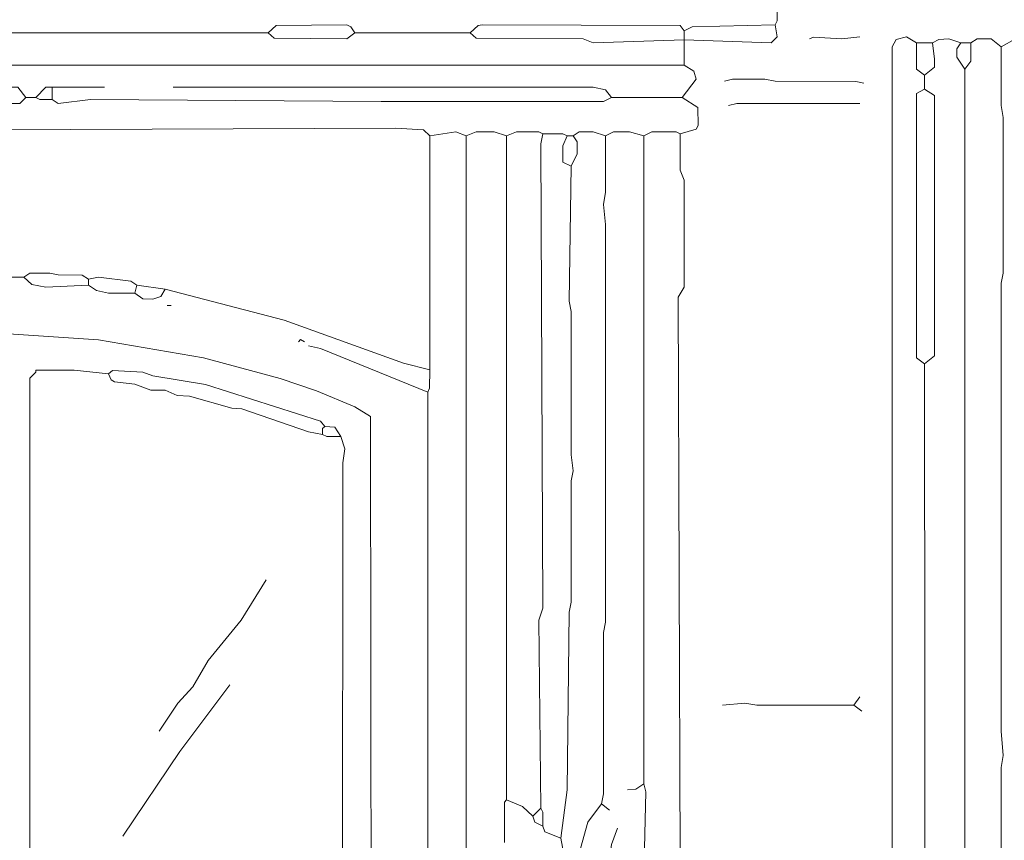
# Model space of a CAD drawing. Header units: millimetres. Extents: x 11 to 20000, y -4 to 8232.
# Tile 40 of 54: x 14600 to 16439, y 4212 to 5745. Entities that reach past the tile are written whole.
import ezdxf

# ---------------------------------------------------------------- set-up
doc = ezdxf.new("R2010")
doc.units = ezdxf.units.MM
doc.layers.add('ARCHITECTURE', color=7, linetype='Continuous', lineweight=13)
doc.layers.add('PLANTING', color=7, linetype='Continuous', lineweight=13)

msp = doc.modelspace()

# ---------------------------------------------------------------- linework, layer by layer
at = {"layer": 'ARCHITECTURE', "color": 7, "lineweight": 13}
for points in [[(16010.55995, 5735.29412), (16014.18054, 5742.84208), (16014.18054, 5769.23077), (16006.78733, 5784.3138)], [(15064.10215, 5720.21109), (14502.26244, 5720.21109)], [(15064.10215, 5720.21109), (15079.18552, 5734.08959), (15211.1595, 5735.13948), (15218.69638, 5731.36855), (15226.24434, 5720.21109)], [(15064.10215, 5720.21109), (15075.41437, 5710.10294), (15211.1595, 5709.05351), (15226.24434, 5720.21109)], [(15226.24434, 5720.21109), (15441.17647, 5720.21109)], [(15840.8767, 5723.9819), (15833.18507, 5734.08993), (15463.8009, 5735.28756), (15456.26131, 5734.08959), (15441.17647, 5720.21109)], [(15840.8767, 5707.01357), (15671.19344, 5701.35747), (15652.33597, 5708.89231), (15452.48869, 5710.10294), (15441.17647, 5720.21109)], [(16010.55995, 5735.29412), (15855.95588, 5731.36855), (15840.8767, 5723.9819)], [(16010.55995, 5735.29412), (16014.17364, 5712.66968), (16003.01471, 5701.5121), (15840.8767, 5707.01357)], [(15840.8767, 5707.01357), (15840.8767, 5723.9819)], [(15840.8767, 5707.01357), (15840.8767, 5659.87941)], [(16168.931, 5712.66968), (16134.99434, 5708.90543), (16082.2086, 5712.37353), (16074.66063, 5708.89887)], [(16229.25905, 3797.13382), (16229.26742, 5693.81606), (16236.80837, 5707.69468), (16255.65611, 5712.51505), (16274.50984, 5701.35747)], [(16304.6776, 5701.35747), (16274.50984, 5701.35747)], [(16289.59276, 5641.02557), (16274.50984, 5652.33812), (16274.50984, 5674.96222), (16274.50984, 5701.35747)], [(16289.59276, 5641.02557), (16308.44649, 5656.1086), (16308.44649, 5671.19163), (16304.6776, 5701.35747)], [(16357.46606, 5701.35747), (16334.84163, 5708.89887), (16315.98982, 5707.84276), (16304.6776, 5701.35747)], [(16357.46606, 5701.35747), (16349.92455, 5690.04525), (16349.92455, 5674.96222), (16365.00566, 5652.33778)], [(16357.46606, 5701.35747), (16376.31787, 5701.35747)], [(16376.31787, 5701.35747), (16376.16459, 5667.42081), (16365.00566, 5652.33778)], [(16376.31787, 5701.35747), (16387.63009, 5708.74412), (16414.02715, 5708.74412), (16432.87896, 5693.81606)], [(16500.75226, 5697.58665), (16485.67308, 5707.84242), (16459.27602, 5708.75068), (16432.87896, 5693.81606)], [(16436.65158, 3849.925), (16436.50385, 3925.33937), (16432.88733, 3940.42274), (16432.88733, 4347.66256), (16436.65158, 4370.28699), (16432.88733, 4415.53586), (16432.88733, 5252.63993), (16436.64468, 5271.49321), (16436.65158, 5561.83971), (16432.88733, 5584.46414), (16432.87896, 5693.81606)], [(13329.56301, 5656.1086), (13495.47511, 5659.8793), (13518.09955, 5659.8793), (13951.73495, 5659.8793), (13974.35939, 5659.8793), (14019.60826, 5659.8793), (14034.69038, 5659.8793), (14113.8759, 5659.8793), (14132.73043, 5659.8793), (14151.58371, 5659.8793), (15761.69118, 5659.8793), (15822.01923, 5659.8793), (15840.8767, 5659.87941)], [(15837.10407, 5599.54751), (15863.33812, 5633.48416), (15858.67217, 5648.41912), (15840.8767, 5659.87941)], [(16365.00566, 5652.33778), (16365.00566, 3849.925)], [(16176.47059, 5625.94276), (16161.38575, 5629.56516), (16010.55995, 5629.71991), (15991.70249, 5633.4776), (15931.37443, 5633.33609), (15916.28959, 5629.71335)], [(16289.59276, 5641.02557), (16289.59276, 5614.63088)], [(14558.82353, 5599.54751), (14577.67681, 5618.40124), (14585.21912, 5618.40124), (14596.53133, 5618.40124), (14611.61346, 5599.54751)], [(14660.63348, 5618.40113), (14649.32127, 5618.40124), (14630.46799, 5599.54751)], [(14660.63348, 5618.40113), (14758.67229, 5618.40113)], [(14660.63348, 5618.40113), (14660.63348, 5595.77636)], [(14886.87783, 5618.40113), (14894.41889, 5618.40113), (14901.9612, 5618.40113), (15671.19344, 5618.39457), (15693.81787, 5613.42613), (15705.13009, 5599.54751)], [(16289.59276, 5614.63088), (16274.50984, 5607.08235), (16274.50984, 5120.66324), (16274.50984, 5113.12217), (16289.59276, 5101.80995)], [(16289.59276, 5614.63088), (16308.44649, 5603.31799), (16308.44649, 5124.43439), (16308.44649, 5116.89333), (16289.59276, 5101.80995)], [(14558.82353, 5599.54751), (14566.37149, 5588.23529), (14600.30124, 5588.23529), (14611.61346, 5599.54751)], [(14611.61346, 5599.54751), (14630.46799, 5599.54751)], [(14660.63348, 5595.77636), (14638.01595, 5595.92477), (14630.46799, 5599.54751)], [(14660.63348, 5595.77636), (14671.9457, 5588.23529), (14732.27794, 5595.77636), (15275.26584, 5592.006), (15297.89027, 5592.006), (15501.51018, 5592.006), (15520.36199, 5592.006), (15690.04525, 5592.01267), (15705.13009, 5599.54751)], [(15837.10407, 5599.54751), (15705.13009, 5599.54751)], [(15833.33145, 5531.67421), (15863.34502, 5540.41346), (15867.11482, 5546.7638), (15866.06538, 5580.54581), (15837.10407, 5599.54751)], [(16168.931, 5588.23529), (15938.91403, 5588.22907), (15923.82919, 5584.46414)], [(13778.28054, 5535.44536), (13797.13382, 5539.20905), (14494.72138, 5539.22217), (14513.57466, 5542.9802), (14543.74016, 5539.21527), (15301.65724, 5541.7888), (15354.45136, 5539.06131), (15365.76357, 5527.90351)], [(15365.76357, 5527.90351), (15414.77941, 5535.29695), (15433.63688, 5527.90351)], [(15509.04977, 5527.90305), (15486.42534, 5535.44536), (15452.48869, 5535.29695), (15433.63688, 5527.90351)], [(15576.92308, 5531.67421), (15569.37511, 5535.29695), (15527.90158, 5535.29695), (15509.04977, 5527.90305)], [(15693.81787, 5527.90305), (15671.19344, 5535.44536), (15644.79638, 5535.29038), (15633.48416, 5527.90305)], [(15765.45814, 5527.90305), (15739.06674, 5535.44536), (15708.89706, 5535.29038), (15693.81787, 5527.90305)], [(15833.33145, 5531.67421), (15825.78495, 5535.29695), (15780.54299, 5535.29038), (15765.45814, 5527.90305)], [(15365.76357, 5090.49774), (15365.76357, 5527.90351)], [(15471.3405, 4068.62704), (15452.48869, 4095.02262), (15433.64095, 4140.27149), (15433.63688, 5527.90351)], [(15509.04977, 5527.90305), (15509.04977, 4287.33032)], [(15573.15045, 4272.24695), (15569.38156, 4622.92568), (15576.92308, 4645.55011), (15573.15238, 5512.82093), (15576.92308, 5531.67421)], [(15576.92308, 5531.67421), (15614.62398, 5531.52613), (15622.17195, 5527.90305)], [(15629.71154, 5471.34197), (15614.63043, 5478.8905), (15614.63043, 5486.42534), (15614.63043, 5509.04977), (15622.17195, 5527.90305)], [(15633.48416, 5527.90305), (15622.17195, 5527.90305)], [(15629.71154, 5471.34197), (15640.87738, 5493.9664), (15640.87048, 5516.59084), (15633.48416, 5527.90305)], [(15686.27262, 4279.78925), (15690.03835, 4298.64253), (15690.05215, 4600.30124), (15693.8095, 4619.15577), (15693.8095, 5361.99095), (15690.04525, 5399.69876), (15693.8095, 5422.32319), (15693.81787, 5527.90305)], [(15765.45814, 4317.49581), (15765.45814, 5527.90305)], [(15833.33145, 5531.67421), (15833.48066, 5463.8009), (15840.87477, 5444.94762), (15840.87477, 5245.09762), (15829.56256, 5226.24434), (15833.33145, 4177.9793)], [(15610.85973, 4215.68586), (15622.16505, 4306.1836), (15625.94864, 4638.00905), (15629.70747, 4656.86233), (15629.71991, 4883.10667), (15633.47726, 4901.9612), (15629.71991, 4932.1267), (15629.70747, 5199.84876), (15625.94864, 5218.70328), (15629.71154, 5471.34197)], [(14607.84355, 5263.95215), (14502.26244, 5263.95215)], [(14607.84355, 5263.95215), (14619.15577, 5271.33857), (14656.86233, 5271.48699), (14671.9457, 5267.87048), (14717.19457, 5267.5681), (14728.50679, 5260.181)], [(14607.84355, 5263.95215), (14622.92568, 5250.0733), (14649.32127, 5245.24604), (14728.50679, 5248.86878)], [(14819.00452, 5248.86878), (14807.69231, 5256.25588), (14747.36007, 5263.65566), (14728.50679, 5260.181)], [(14728.50679, 5248.86878), (14728.50679, 5260.181)], [(14728.50679, 5248.86878), (14743.59016, 5238.76075), (14766.21459, 5233.93382), (14815.23337, 5233.78541)], [(14819.00452, 5248.86878), (14815.23337, 5233.78541)], [(14815.23337, 5233.78541), (14830.31674, 5223.52986), (14849.17002, 5222.62161), (14864.09876, 5227.44197), (14871.79446, 5241.32771)], [(14819.00452, 5248.86878), (14871.79446, 5241.32771)], [(14871.79446, 5241.32771), (15094.26889, 5183.70995), (15316.74208, 5102.85973), (15365.76357, 5090.49774)], [(14883.10667, 5211.16097), (14875.56561, 5211.16097)], [(15260.181, 4015.8371), (15256.41674, 4027.14932), (15255.20566, 5003.76425), (15226.24434, 5021.57466), (15154.59989, 5051.7345), (15086.72658, 5074.35894), (14943.43891, 5112.9741), (14747.36007, 5146.91075), (14570.13575, 5158.37104)], [(15120.66324, 5143.28767), (15124.43439, 5147.05882), (15131.97545, 5143.28767)], [(15361.99095, 5049.02002), (15162.14219, 5130.78473), (15139.51776, 5135.74661)], [(16289.59276, 5101.80995), (16290.79695, 3857.46606), (16308.44649, 3838.61278)], [(14615.38462, 3944.19265), (14619.14887, 3955.50554), (14619.30362, 5075.41437), (14630.46753, 5086.57262), (14630.46753, 5090.3431), (14702.1112, 5090.34966), (14766.21459, 5082.95667)], [(14766.21459, 5082.95667), (14773.76256, 5089.15204), (14830.31674, 5086.57873), (14849.17002, 5079.3336), (14947.21007, 5063.04672), (15161.9931, 4995.025), (15169.68326, 4984.91663)], [(15165.9121, 4969.8345), (15139.51776, 4974.66109), (15015.08337, 5017.79785), (14996.22885, 5019.0017), (14917.04333, 5041.32986), (14894.41889, 5042.53439), (14871.79446, 5052.64208), (14845.40011, 5052.93835), (14815.23337, 5063.9543), (14777.53235, 5068.02794), (14771.04084, 5071.79842), (14766.21459, 5082.95667)], [(15365.76357, 5090.49774), (15365.61437, 5056.56731), (15361.99095, 5049.02002)], [(15354.45136, 4049.77376), (15354.59774, 4136.50034), (15361.98405, 4159.12477), (15361.99095, 5049.02002)], [(15165.9121, 4969.8345), (15165.9121, 4981.14672), (15169.68326, 4984.91663)], [(15199.84729, 4966.06335), (15188.531, 4983.71278), (15169.68326, 4984.91663)], [(15199.84729, 4966.06335), (15173.45995, 4966.21143), (15165.9121, 4969.8345)], [(15199.84729, 4966.06335), (15207.38416, 4943.43891), (15203.76765, 4917.04333), (15202.86459, 4066.36505)], [(14860.48224, 4415.53586), (14895.47523, 4468.32579), (14923.38846, 4498.49129), (14952.03631, 4547.51131), (15014.02704, 4622.92568), (15060.33224, 4698.34129)], [(14792.60894, 4219.45701), (14899.24638, 4377.82805), (14992.45894, 4502.26244)], [(16157.61878, 4464.55464), (15976.6233, 4464.56154), (15953.99887, 4468.32579), (15912.51697, 4464.55464)], [(16157.61878, 4464.55464), (16168.931, 4479.63801)], [(16172.69796, 4453.24242), (16157.61878, 4464.55464)]]:
    msp.add_lwpolyline(points, dxfattribs=at)
at = {"layer": 'PLANTING', "color": 7, "lineweight": 13}
for points in [[(15765.45814, 4317.49581), (15750.37704, 4307.24027), (15735.29412, 4306.1836)], [(15765.45814, 4317.49581), (15769.23077, 4302.41369), (15765.45814, 4144.04265)], [(15505.27715, 4208.1448), (15505.42636, 4283.4052), (15509.04977, 4287.33032)], [(15558.07127, 4257.16482), (15539.2138, 4274.96143), (15509.04977, 4287.33032)], [(15573.15045, 4272.24695), (15558.07127, 4257.16482)], [(15573.15045, 4272.24695), (15576.77534, 4264.69966), (15576.92308, 4238.31029)], [(15625.94457, 4177.9793), (15647.36346, 4196.83258), (15660.9362, 4245.8526), (15686.27262, 4279.78925)], [(15701.35747, 4268.47704), (15686.27262, 4279.78925)], [(15558.07127, 4257.16482), (15561.99434, 4245.85882), (15576.92308, 4238.31029)], [(15610.85973, 4215.68586), (15580.84898, 4228.05475), (15576.92308, 4238.31029)], [(15716.44231, 4234.54038), (15705.27647, 4204.37364), (15697.58484, 4151.58371)], [(15625.94457, 4177.9793), (15615.82817, 4189.29152), (15610.85973, 4215.68586)]]:
    msp.add_lwpolyline(points, dxfattribs=at)

doc.saveas('drawing.dxf')
